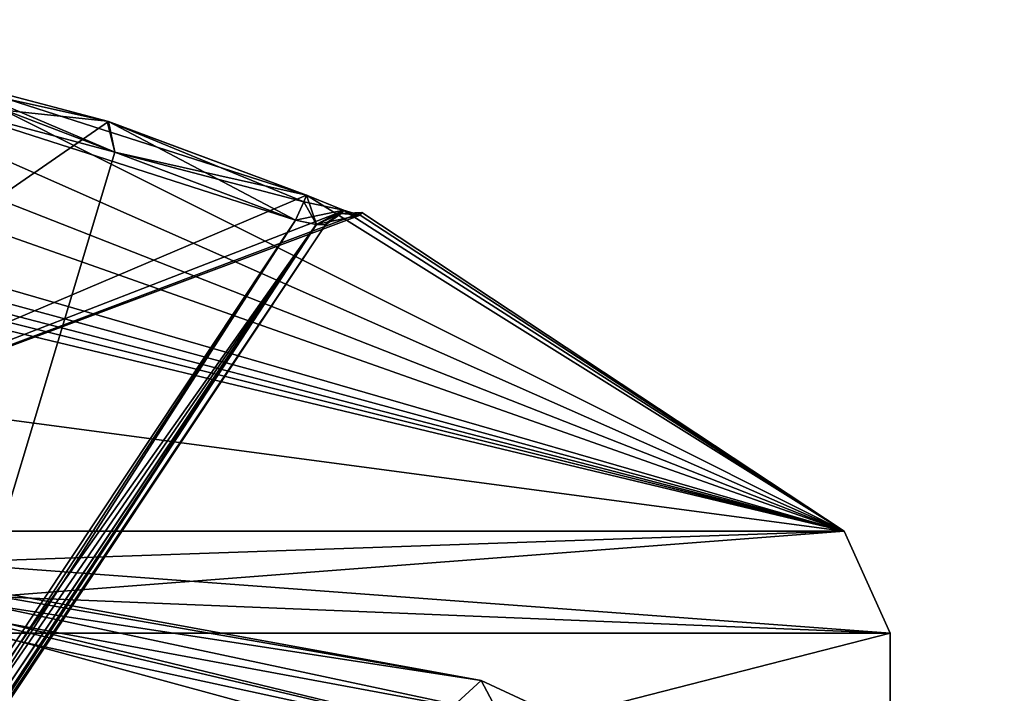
# Model space of a CAD drawing. Extents: x -250 to 250, y -968 to 894.
# Tile 252 of 256: x 151.83 to 155.42, y 817.31 to 819.77. Entities that reach past the tile are written whole.
import ezdxf

# ---------------------------------------------------------------- set-up
doc = ezdxf.new("R2010")
doc.units = 0
doc.header["$LTSCALE"] = 3.583593
for name, color, linetype in [('1000', 7, 'CONTINUOUS'), ('1002', 7, 'CONTINUOUS'), ('1009', 7, 'CONTINUOUS'), ('1011', 7, 'CONTINUOUS'), ('1020', 7, 'CONTINUOUS'), ('1382', 7, 'CONTINUOUS'), ('1384', 7, 'CONTINUOUS'), ('16', 7, 'CONTINUOUS'), ('1875', 7, 'CONTINUOUS'), ('4119', 7, 'CONTINUOUS'), ('4120', 7, 'CONTINUOUS'), ('4131', 7, 'CONTINUOUS'), ('4132', 7, 'CONTINUOUS'), ('4133', 7, 'CONTINUOUS'), ('4136', 7, 'CONTINUOUS'), ('4139', 7, 'CONTINUOUS'), ('4154', 7, 'CONTINUOUS'), ('4176', 7, 'CONTINUOUS'), ('4177', 7, 'CONTINUOUS'), ('4178', 7, 'CONTINUOUS'), ('4179', 7, 'CONTINUOUS'), ('4180', 7, 'CONTINUOUS')]:
    doc.layers.add(name, color=color, linetype=linetype)

msp = doc.modelspace()

# ---------------------------------------------------------------- linework, layer by layer
at = {"layer": '1000', "color": 7, "linetype": 'CONTINUOUS'}
msp.add_3dface([(150, 817.9, -68.65), (159.3817, 812.7325, -68.65), (150, 816.3583, -68.65), (150, 817.9, -68.65)], dxfattribs=at)
at = {"layer": '1002', "color": 7, "linetype": 'CONTINUOUS'}
for points in [[(159.459, 812.7953, -68.55), (150, 818, -68.55), (155.1491, 816.5987, -51.65), (159.459, 812.7953, -68.55)], [(155.1491, 816.5987, -51.65), (150, 818, -68.55), (154.0822, 817.1304, -54.7596), (155.1491, 816.5987, -51.65)], [(154.0822, 817.1304, -54.7596), (150, 818, -68.55), (150, 818, -56.75), (154.0822, 817.1304, -54.7596)], [(150, 818, -25.05), (164.4997, 796.6479, -16.65), (153.5128, 817.3595, -26.42), (150, 818, -25.05)], [(150, 818, -16.65), (164.4997, 796.6479, -16.65), (150, 818, -25.05), (150, 818, -16.65)], [(153.5128, 817.3595, -26.42), (164.4997, 796.6479, -16.65), (155.1491, 816.5987, -30.15), (153.5128, 817.3595, -26.42)]]:
    msp.add_3dface(points, dxfattribs=at)
at = {"layer": '1009', "color": 7, "linetype": 'CONTINUOUS'}
msp.add_3dface([(150, 817.9, -25.15), (153.4099, 817.2657, -26.4932), (150, 815.6, -25.15), (150, 817.9, -25.15)], dxfattribs=at)
at = {"layer": '1011', "color": 7, "linetype": 'CONTINUOUS'}
for points in [[(153.9101, 815.7777, -54.7662), (150, 817.9, -56.65), (153.8722, 815.65, -54.8133), (153.9101, 815.7777, -54.7662)], [(153.963, 817.0387, -54.6987), (150, 817.9, -56.65), (153.9101, 815.7777, -54.7662), (153.963, 817.0387, -54.6987)], [(151.8655, 815.7865, -56.289), (150, 817.9, -56.65), (151.7226, 815.65, -56.3439), (151.8655, 815.7865, -56.289)], [(153.8722, 815.65, -54.8133), (150, 817.9, -56.65), (153.8722, 815.6, -54.8133), (153.8722, 815.65, -54.8133)], [(153.8722, 815.6, -54.8133), (150, 817.9, -56.65), (153.4737, 815.6, -55.2463), (153.8722, 815.6, -54.8133)], [(153.4737, 815.6, -55.2463), (150, 817.9, -56.65), (152.9616, 815.78, -55.6785), (153.4737, 815.6, -55.2463)], [(152.9616, 815.78, -55.6785), (150, 817.9, -56.65), (152.738, 815.85, -55.8337), (152.9616, 815.78, -55.6785)], [(152.738, 815.85, -55.8337), (150, 817.9, -56.65), (152.474, 815.85, -55.9951), (152.738, 815.85, -55.8337)], [(152.474, 815.85, -55.9951), (150, 817.9, -56.65), (152.2004, 815.85, -56.1398), (152.474, 815.85, -55.9951)], [(152.2004, 815.85, -56.1398), (150, 817.9, -56.65), (151.8655, 815.7865, -56.289), (152.2004, 815.85, -56.1398)]]:
    msp.add_3dface(points, dxfattribs=at)
at = {"layer": '1020', "color": 7, "linetype": 'CONTINUOUS'}
for points in [[(163.499, 796.6431, -15.65), (150, 818, -16.65), (150, 817.7071, -15.9429), (163.499, 796.6431, -15.65)], [(163.499, 796.6431, -15.65), (164.4997, 796.6479, -16.65), (150, 818, -16.65), (163.499, 796.6431, -15.65)], [(150, 817, -15.65), (163.499, 796.6431, -15.65), (150, 817.7071, -15.9429), (150, 817, -15.65)]]:
    msp.add_3dface(points, dxfattribs=at)
at = {"layer": '1382', "color": 7, "linetype": 'CONTINUOUS'}
for points in [[(150, 818, -25.05), (153.5128, 817.3595, -26.42), (150, 817.9707, -25.1207), (150, 818, -25.05)], [(153.5128, 817.3595, -26.42), (150, 817.9, -25.15), (150, 817.9707, -25.1207), (153.5128, 817.3595, -26.42)], [(153.5128, 817.3595, -26.42), (153.4099, 817.2657, -26.4932), (150, 817.9, -25.15), (153.5128, 817.3595, -26.42)], [(153.5128, 817.3595, -26.42), (155.1491, 816.5987, -30.15), (153.4099, 817.2657, -26.4932), (153.5128, 817.3595, -26.42)]]:
    msp.add_3dface(points, dxfattribs=at)
at = {"layer": '1384', "color": 7, "linetype": 'CONTINUOUS'}
for points in [[(153.963, 817.0387, -54.6987), (150, 818, -56.75), (150, 817.9707, -56.6793), (153.963, 817.0387, -54.6987)], [(154.0822, 817.1304, -54.7596), (150, 818, -56.75), (153.963, 817.0387, -54.6987), (154.0822, 817.1304, -54.7596)], [(150, 817.9, -56.65), (153.963, 817.0387, -54.6987), (150, 817.9707, -56.6793), (150, 817.9, -56.65)]]:
    msp.add_3dface(points, dxfattribs=at)
at = {"layer": '16', "color": 7, "linetype": 'CONTINUOUS'}
for points in [[(210, 825, 0.0001), (-210, 825, 0.0001), (-210, 814, 11), (210, 825, 0.0001)], [(210, 825, 0.0001), (210, 814, -11), (-210, 825, 0.0001), (210, 825, 0.0001)], [(210, 814, -11), (-210, 814, -11), (-210, 825, 0.0001), (210, 814, -11)], [(210, 814, 11), (210, 825, 0.0001), (-210, 814, 11), (210, 814, 11)]]:
    msp.add_3dface(points, dxfattribs=at)
at = {"layer": '1875', "color": 7, "linetype": 'CONTINUOUS'}
for points in [[(150, 818, -68.55), (159.459, 812.7953, -68.55), (150, 817.9707, -68.6207), (150, 818, -68.55)], [(159.459, 812.7953, -68.55), (150, 817.9, -68.65), (150, 817.9707, -68.6207), (159.459, 812.7953, -68.55)], [(159.3817, 812.7325, -68.65), (150, 817.9, -68.65), (159.459, 812.7953, -68.55), (159.3817, 812.7325, -68.65)]]:
    msp.add_3dface(points, dxfattribs=at)
at = {"layer": '4119', "color": 7, "linetype": 'CONTINUOUS'}
for points in [[(150.9028, 819.6432, -47.8003), (150.6084, 819.5625, -47.129), (154.8333, 817.9038, -48.65), (150.9028, 819.6432, -47.8003)], [(151.521, 819.5625, -48.0416), (150.9028, 819.6432, -47.8003), (154.8333, 817.9038, -48.65), (151.521, 819.5625, -48.0416)], [(152.1559, 819.3953, -49.2582), (150, 817.9038, -53.4833), (151.521, 819.5625, -49.2584), (152.1559, 819.3953, -49.2582)], [(154.8333, 817.9038, -48.65), (150.6084, 819.5625, -47.129), (150.6083, 819.3968, -46.4989), (154.8333, 817.9038, -48.65)], [(152.8767, 819.127, -48.0416), (151.521, 819.5625, -48.0416), (154.8333, 817.9038, -48.65), (152.8767, 819.127, -48.0416)], [(152.1511, 819.3968, -48.0417), (151.521, 819.5625, -48.0416), (152.8767, 819.127, -48.0416), (152.1511, 819.3968, -48.0417)], [(152.8767, 819.127, -49.2584), (150, 817.9038, -53.4833), (152.1559, 819.3953, -49.2582), (152.8767, 819.127, -49.2584)], [(150.6084, 819.127, -45.7733), (154.8333, 817.9038, -48.65), (150.6083, 819.3968, -46.4989), (150.6084, 819.127, -45.7733)], [(153.0135, 819.0712, -49.1976), (150, 817.9038, -53.4833), (152.8767, 819.127, -49.2584), (153.0135, 819.0712, -49.1976)], [(150.5476, 819.0712, -45.6365), (154.8333, 817.9038, -48.65), (150.6084, 819.127, -45.7733), (150.5476, 819.0712, -45.6365)], [(153.0115, 819.072, -48.1003), (152.8767, 819.127, -48.0416), (154.8333, 817.9038, -48.65), (153.0115, 819.072, -48.1003)], [(153.072, 819.0545, -49.0556), (150, 817.9038, -53.4833), (153.0135, 819.0712, -49.1976), (153.072, 819.0545, -49.0556)], [(150, 817.9038, -53.4833), (153.0784, 819.064, -48.65), (154.8333, 817.9038, -48.65), (150, 817.9038, -53.4833)], [(153.0784, 819.064, -48.65), (150, 817.9038, -53.4833), (153.072, 819.0545, -49.0556), (153.0784, 819.064, -48.65)], [(150, 819.064, -45.5717), (154.8333, 817.9038, -48.65), (150.203, 819.0616, -45.5732), (150, 819.064, -45.5717)], [(150, 819.064, -45.5717), (150, 818.5479, -44.6519), (154.8333, 817.9038, -48.65), (150, 819.064, -45.5717)], [(150.203, 819.0616, -45.5732), (154.8333, 817.9038, -48.65), (150.4056, 819.0545, -45.578), (150.203, 819.0616, -45.5732)], [(150.4056, 819.0545, -45.578), (154.8333, 817.9038, -48.65), (150.5476, 819.0712, -45.6365), (150.4056, 819.0545, -45.578)], [(153.072, 819.0545, -48.2444), (153.0115, 819.072, -48.1003), (154.8333, 817.9038, -48.65), (153.072, 819.0545, -48.2444)], [(153.0784, 819.064, -48.65), (153.072, 819.0545, -48.2444), (154.8333, 817.9038, -48.65), (153.0784, 819.064, -48.65)], [(150, 818.5479, -44.6519), (150, 817.9038, -43.8167), (154.8333, 817.9038, -48.65), (150, 818.5479, -44.6519)]]:
    msp.add_3dface(points, dxfattribs=at)
at = {"layer": '4120', "color": 7, "linetype": 'CONTINUOUS'}
for points in [[(155, 816.25, -48.65), (150, 816.25, -53.65), (155, 817.5312, -48.65), (155, 816.25, -48.65)], [(150, 817.5312, -43.65), (155, 816.25, -48.65), (155, 817.5312, -48.65), (150, 817.5312, -43.65)], [(150, 816.25, -53.65), (150, 817.5312, -53.65), (155, 817.5312, -48.65), (150, 816.25, -53.65)], [(150, 817.5312, -43.65), (150, 816.25, -43.65), (155, 816.25, -48.65), (150, 817.5312, -43.65)]]:
    msp.add_3dface(points, dxfattribs=at)
at = {"layer": '4131', "color": 7, "linetype": 'CONTINUOUS'}
for points in [[(151.5, 819.4651, -49.15), (151.5, 817.023, -49.15), (152.1793, 819.2833, -49.15), (151.5, 819.4651, -49.15)], [(151.5, 817.023, -49.15), (152.837, 819.0356, -49.15), (152.1793, 819.2833, -49.15), (151.5, 817.023, -49.15)]]:
    msp.add_3dface(points, dxfattribs=at)
at = {"layer": '4132', "color": 7, "linetype": 'CONTINUOUS'}
for points in [[(152.837, 819.0356, -48.15), (151.5, 819.4651, -48.15), (152.1793, 819.2833, -48.15), (152.837, 819.0356, -48.15)], [(151.5, 817.023, -48.15), (151.5, 819.4651, -48.15), (152.837, 819.0356, -48.15), (151.5, 817.023, -48.15)]]:
    msp.add_3dface(points, dxfattribs=at)
at = {"layer": '4133', "color": 7, "linetype": 'CONTINUOUS'}
for points in [[(150.804, 815.7947, -48.25), (152.9463, 819.0194, -48.25), (150.804, 815.7947, -49.05), (150.804, 815.7947, -48.25)], [(150.804, 815.7947, -49.05), (152.9463, 819.0194, -48.25), (152.9463, 819.0194, -49.05), (150.804, 815.7947, -49.05)], [(152.9463, 819.0194, -49.05), (152.9463, 819.0194, -48.25), (152.9526, 819.0288, -48.65), (152.9463, 819.0194, -49.05)]]:
    msp.add_3dface(points, dxfattribs=at)
at = {"layer": '4136', "color": 7, "linetype": 'CONTINUOUS'}
for points in [[(150.7712, 815.8165, -48.1704), (151.2505, 816.6012, -48.1533), (152.9114, 819.0203, -48.179), (150.7712, 815.8165, -48.1704)], [(150.7954, 815.8004, -48.2056), (150.7712, 815.8165, -48.1704), (152.9114, 819.0203, -48.179), (150.7954, 815.8004, -48.2056)], [(152.9463, 819.0194, -48.25), (150.7954, 815.8004, -48.2056), (152.9114, 819.0203, -48.179), (152.9463, 819.0194, -48.25)], [(152.9463, 819.0194, -48.25), (150.804, 815.7947, -48.25), (150.7954, 815.8004, -48.2056), (152.9463, 819.0194, -48.25)], [(151.2505, 816.6012, -48.1533), (151.5, 817.023, -48.15), (152.9114, 819.0203, -48.179), (151.2505, 816.6012, -48.1533)], [(151.5, 817.023, -48.15), (152.837, 819.0356, -48.15), (152.9114, 819.0203, -48.179), (151.5, 817.023, -48.15)]]:
    msp.add_3dface(points, dxfattribs=at)
at = {"layer": '4139', "color": 7, "linetype": 'CONTINUOUS'}
for points in [[(150.7712, 815.8165, -49.1296), (152.837, 819.0356, -49.15), (151.2403, 816.5842, -49.1464), (150.7712, 815.8165, -49.1296)], [(152.837, 819.0356, -49.15), (150.7712, 815.8165, -49.1296), (152.9125, 819.0201, -49.12), (152.837, 819.0356, -49.15)], [(150.7712, 815.8165, -49.1296), (150.7954, 815.8004, -49.0944), (152.9125, 819.0201, -49.12), (150.7712, 815.8165, -49.1296)], [(150.7954, 815.8004, -49.0944), (150.804, 815.7947, -49.05), (152.9125, 819.0201, -49.12), (150.7954, 815.8004, -49.0944)], [(150.804, 815.7947, -49.05), (152.9463, 819.0194, -49.05), (152.9125, 819.0201, -49.12), (150.804, 815.7947, -49.05)], [(152.837, 819.0356, -49.15), (151.5, 817.023, -49.15), (151.2403, 816.5842, -49.1464), (152.837, 819.0356, -49.15)]]:
    msp.add_3dface(points, dxfattribs=at)
at = {"layer": '4154', "color": 7, "linetype": 'CONTINUOUS'}
for points in [[(150, 817.9038, -53.4833), (154.8333, 817.9038, -48.65), (150, 817.7353, -53.6064), (150, 817.9038, -53.4833)], [(154.8333, 817.9038, -48.65), (150, 817.9038, -43.8167), (155, 817.5312, -48.65), (154.8333, 817.9038, -48.65)], [(154.8333, 817.9038, -48.65), (150, 817.5312, -53.65), (150, 817.7353, -53.6064), (154.8333, 817.9038, -48.65)], [(150, 817.5312, -53.65), (154.8333, 817.9038, -48.65), (155, 817.5312, -48.65), (150, 817.5312, -53.65)], [(155, 817.5312, -48.65), (150, 817.9038, -43.8167), (150, 817.7353, -43.6936), (155, 817.5312, -48.65)], [(150, 817.5312, -43.65), (155, 817.5312, -48.65), (150, 817.7353, -43.6936), (150, 817.5312, -43.65)]]:
    msp.add_3dface(points, dxfattribs=at)
at = {"layer": '4176', "color": 7, "linetype": 'CONTINUOUS'}
for points in [[(152.1793, 819.2833, -49.15), (151.521, 819.5625, -49.2584), (151.5155, 819.5371, -49.1823), (152.1793, 819.2833, -49.15)], [(152.1559, 819.3953, -49.2582), (151.521, 819.5625, -49.2584), (152.1793, 819.2833, -49.15), (152.1559, 819.3953, -49.2582)], [(151.5, 819.4651, -49.15), (152.1793, 819.2833, -49.15), (151.5155, 819.5371, -49.1823), (151.5, 819.4651, -49.15)], [(152.1559, 819.3953, -49.2582), (152.837, 819.0356, -49.15), (152.8663, 819.1031, -49.1823), (152.1559, 819.3953, -49.2582)], [(152.837, 819.0356, -49.15), (152.1559, 819.3953, -49.2582), (152.1793, 819.2833, -49.15), (152.837, 819.0356, -49.15)], [(152.8767, 819.127, -49.2584), (152.1559, 819.3953, -49.2582), (152.8663, 819.1031, -49.1823), (152.8767, 819.127, -49.2584)]]:
    msp.add_3dface(points, dxfattribs=at)
at = {"layer": '4177', "color": 7, "linetype": 'CONTINUOUS'}
for points in [[(152.9125, 819.0201, -49.12), (152.8767, 819.127, -49.2584), (152.8663, 819.1031, -49.1823), (152.9125, 819.0201, -49.12)], [(153.0135, 819.0712, -49.1976), (152.8767, 819.127, -49.2584), (152.9125, 819.0201, -49.12), (153.0135, 819.0712, -49.1976)], [(152.837, 819.0356, -49.15), (152.9125, 819.0201, -49.12), (152.8663, 819.1031, -49.1823), (152.837, 819.0356, -49.15)], [(152.9463, 819.0194, -49.05), (153.0135, 819.0712, -49.1976), (152.9125, 819.0201, -49.12), (152.9463, 819.0194, -49.05)], [(153.0135, 819.0712, -49.1976), (152.9463, 819.0194, -49.05), (153.0026, 819.0603, -49.0537), (153.0135, 819.0712, -49.1976)], [(153.072, 819.0545, -49.0556), (153.0135, 819.0712, -49.1976), (153.0026, 819.0603, -49.0537), (153.072, 819.0545, -49.0556)]]:
    msp.add_3dface(points, dxfattribs=at)
at = {"layer": '4178', "color": 7, "linetype": 'CONTINUOUS'}
for points in [[(152.9526, 819.0288, -48.65), (152.9463, 819.0194, -48.25), (153.0026, 819.0603, -48.2463), (152.9526, 819.0288, -48.65)], [(152.9463, 819.0194, -49.05), (153.0026, 819.0603, -48.2463), (153.0026, 819.0603, -49.0537), (152.9463, 819.0194, -49.05)], [(152.9463, 819.0194, -49.05), (152.9526, 819.0288, -48.65), (153.0026, 819.0603, -48.2463), (152.9463, 819.0194, -49.05)], [(153.0784, 819.064, -48.65), (153.072, 819.0545, -49.0556), (153.0026, 819.0603, -49.0537), (153.0784, 819.064, -48.65)], [(153.072, 819.0545, -48.2444), (153.0784, 819.064, -48.65), (153.0026, 819.0603, -49.0537), (153.072, 819.0545, -48.2444)], [(153.0026, 819.0603, -48.2463), (153.072, 819.0545, -48.2444), (153.0026, 819.0603, -49.0537), (153.0026, 819.0603, -48.2463)]]:
    msp.add_3dface(points, dxfattribs=at)
at = {"layer": '4179', "color": 7, "linetype": 'CONTINUOUS'}
for points in [[(152.8767, 819.127, -48.0416), (153.0115, 819.072, -48.1003), (152.8663, 819.1031, -48.1177), (152.8767, 819.127, -48.0416)], [(153.0115, 819.072, -48.1003), (152.837, 819.0356, -48.15), (152.8663, 819.1031, -48.1177), (153.0115, 819.072, -48.1003)], [(152.837, 819.0356, -48.15), (153.0115, 819.072, -48.1003), (152.9114, 819.0203, -48.179), (152.837, 819.0356, -48.15)], [(153.0115, 819.072, -48.1003), (153.072, 819.0545, -48.2444), (152.9114, 819.0203, -48.179), (153.0115, 819.072, -48.1003)], [(152.9463, 819.0194, -48.25), (152.9114, 819.0203, -48.179), (153.0026, 819.0603, -48.2463), (152.9463, 819.0194, -48.25)], [(152.9114, 819.0203, -48.179), (153.072, 819.0545, -48.2444), (153.0026, 819.0603, -48.2463), (152.9114, 819.0203, -48.179)]]:
    msp.add_3dface(points, dxfattribs=at)
at = {"layer": '4180', "color": 7, "linetype": 'CONTINUOUS'}
for points in [[(151.521, 819.5625, -48.0416), (152.1511, 819.3968, -48.0417), (151.5155, 819.5371, -48.1177), (151.521, 819.5625, -48.0416)], [(152.1511, 819.3968, -48.0417), (151.5, 819.4651, -48.15), (151.5155, 819.5371, -48.1177), (152.1511, 819.3968, -48.0417)], [(151.5, 819.4651, -48.15), (152.1511, 819.3968, -48.0417), (152.1793, 819.2833, -48.15), (151.5, 819.4651, -48.15)], [(152.1511, 819.3968, -48.0417), (152.8767, 819.127, -48.0416), (152.1793, 819.2833, -48.15), (152.1511, 819.3968, -48.0417)], [(152.1793, 819.2833, -48.15), (152.8767, 819.127, -48.0416), (152.8663, 819.1031, -48.1177), (152.1793, 819.2833, -48.15)], [(152.837, 819.0356, -48.15), (152.1793, 819.2833, -48.15), (152.8663, 819.1031, -48.1177), (152.837, 819.0356, -48.15)]]:
    msp.add_3dface(points, dxfattribs=at)

doc.saveas('drawing.dxf')
